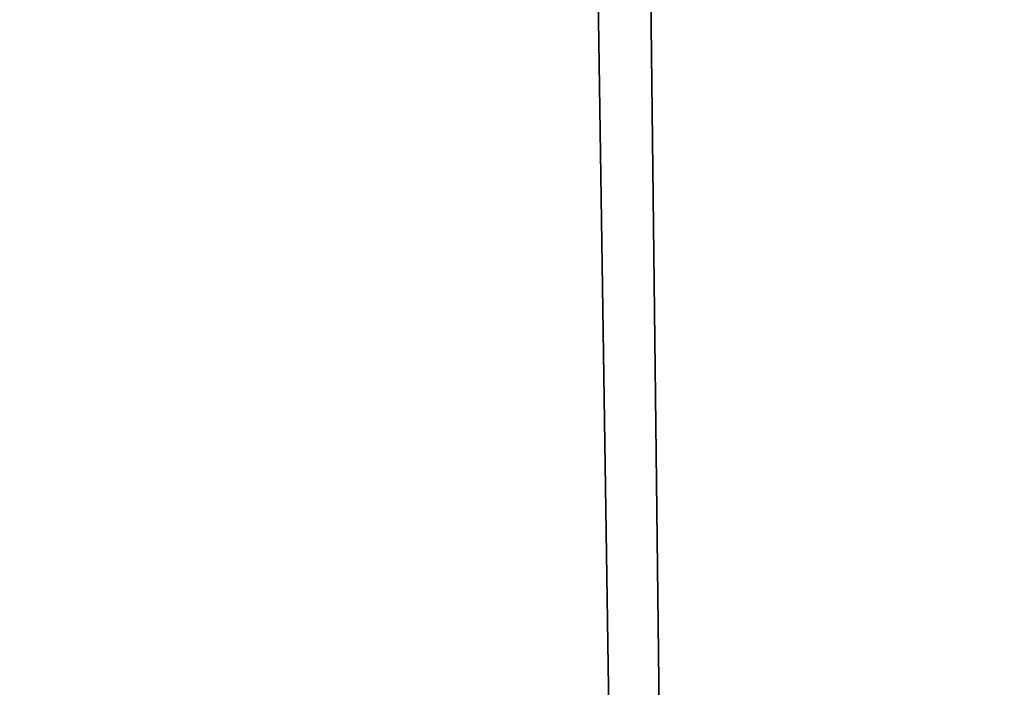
# Model space of a CAD drawing. Header units: millimetres. Extents: x -89 to 30, y -70 to 288.
# Tile 28 of 59: x 27.507 to 28.05, y -2.456 to -2.088. Entities that reach past the tile are written whole.
import ezdxf

# ---------------------------------------------------------------- set-up
doc = ezdxf.new("R2010")
doc.units = ezdxf.units.MM
doc.header["$LTSCALE"] = 81.481481
doc.layers.add('90', color=7, linetype='CONTINUOUS')
doc.layers.add('93', color=7, linetype='CONTINUOUS')

msp = doc.modelspace()

# ---------------------------------------------------------------- linework, layer by layer
at = {"layer": '90', "color": 7, "linetype": 'CONTINUOUS', "true_color": 0xe6e6e6}
for points in [[(26.08672, 0.06493, -22.79975), (27.79295, 0.10809, -22.04724), (27.96512, -11.22665, -19.1582), (26.08672, 0.06493, -22.79975)], [(27.8289, 0.10806, -22.00939), (28.49289, -5.61083, -19.80824), (27.79295, 0.10809, -22.04724), (27.8289, 0.10806, -22.00939)], [(27.79295, 0.10809, -22.04724), (28.49289, -5.61083, -19.80824), (27.96512, -11.22665, -19.1582), (27.79295, 0.10809, -22.04724)], [(28.49289, 0.06493, -20.32111), (28.49289, -5.61083, -19.80824), (27.8289, 0.10806, -22.00939), (28.49289, 0.06493, -20.32111)], [(26.35971, -5.97518, -21.97747), (26.08672, 0.06493, -22.79975), (27.96512, -11.22665, -19.1582), (26.35971, -5.97518, -21.97747)]]:
    msp.add_3dface(points, dxfattribs=at)
at = {"layer": '93', "color": 7, "linetype": 'CONTINUOUS', "true_color": 0xe6e6e6}
for points in [[(26.08672, 0.06493, 22.79975), (26.35971, -5.97518, 21.97747), (27.79297, 0.10809, 22.04723), (26.08672, 0.06493, 22.79975)], [(26.35971, -5.97518, 21.97747), (27.96513, -11.22666, 19.15819), (27.79297, 0.10809, 22.04723), (26.35971, -5.97518, 21.97747)], [(27.79297, 0.10809, 22.04723), (27.96513, -11.22666, 19.15819), (27.8289, 0.10806, 22.00939), (27.79297, 0.10809, 22.04723)], [(27.96513, -11.22666, 19.15819), (28.49289, 0.06493, 20.32111), (27.8289, 0.10806, 22.00939), (27.96513, -11.22666, 19.15819)], [(28.49289, -5.61535, 19.80795), (28.49289, 0.06493, 20.32111), (27.96513, -11.22666, 19.15819), (28.49289, -5.61535, 19.80795)]]:
    msp.add_3dface(points, dxfattribs=at)

doc.saveas('drawing.dxf')
